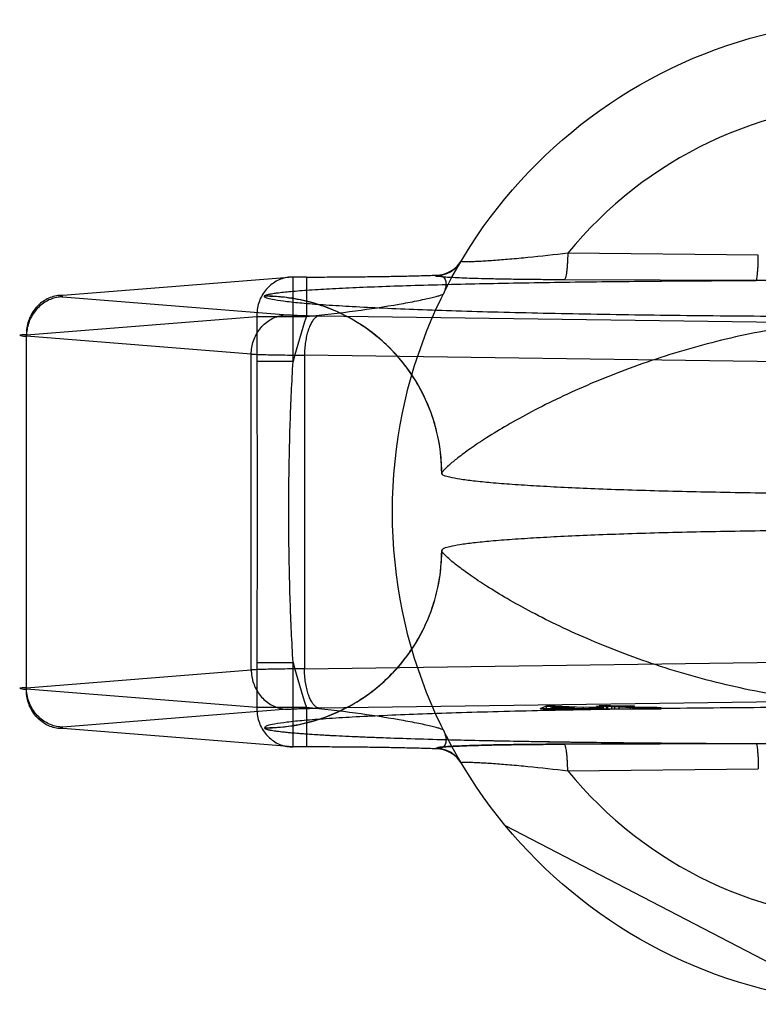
# Model space of a CAD drawing. Header units: millimetres. Extents: x 0 to 297, y 0 to 210.
# Tile 8 of 20: x 123.619 to 124.52, y 112.794 to 113.996. Entities that reach past the tile are written whole.
import ezdxf

# ---------------------------------------------------------------- set-up
doc = ezdxf.new("R2010")
doc.units = ezdxf.units.MM
doc.header["$LTSCALE"] = 16.335
doc.layers.add('001-M31079-X02', color=7, linetype='CONTINUOUS')

msp = doc.modelspace()

# ---------------------------------------------------------------- linework, layer by layer
at = {"layer": '001-M31079-X02', "color": 9, "linetype": 'Continuous'}
for p, q in [((124.5202, 113.7085), (124.2876, 113.7107)), ((123.9523, 113.6816), (123.6712, 113.6592)), ((123.9523, 113.5785), (123.9523, 113.6817)), ((123.9686, 113.6816), (123.9523, 113.6816)), ((123.9686, 113.6817), (123.9686, 113.6336)), ((124.1265, 113.6834), (124.1267, 113.6839)), ((124.5177, 113.6775), (124.2832, 113.6783)), ((123.6712, 113.6574), (123.9456, 113.6356)), ((123.9174, 113.6584), (123.9173, 113.6581)), ((123.6267, 113.6112), (123.9079, 113.6336)), ((123.9079, 113.6336), (123.9686, 113.6336)), ((123.9079, 113.6336), (123.9079, 113.5785)), ((123.9846, 113.6343), (124.6471, 113.6252)), ((123.6267, 113.1783), (123.6267, 113.6112)), ((123.9011, 113.5875), (123.6267, 113.6094)), ((123.9011, 113.202), (123.9011, 113.5875)), ((123.9523, 113.5785), (123.9079, 113.5785)), ((124.6287, 113.5772), (123.9662, 113.5862)), ((123.9662, 113.5862), (123.9662, 113.2033)), ((123.9079, 113.2111), (123.9523, 113.2111)), ((123.9079, 113.2111), (123.9079, 113.1559)), ((123.9523, 113.1079), (123.9523, 113.2111)), ((123.9662, 113.2033), (124.6287, 113.2124)), ((123.6267, 113.1802), (123.9011, 113.202)), ((123.9079, 113.1559), (123.6267, 113.1783)), ((123.9686, 113.1559), (123.9079, 113.1559)), ((123.9686, 113.1559), (123.9686, 113.1079)), ((124.2876, 113.0788), (124.5202, 113.0811))]:
    msp.add_line(p, q, dxfattribs=at)
at = {"layer": '001-M31079-X02', "color": 7, "linetype": 'Continuous'}
for p, q in [((124.1337, 113.4421), (124.1337, 113.4419)), ((124.1337, 113.3476), (124.1337, 113.3474)), ((124.6471, 113.1643), (123.9846, 113.1553)), ((124.2721, 113.1579), (124.2617, 113.1577)), ((124.2617, 113.1578), (124.2721, 113.1578)), ((124.2617, 113.1543), (124.2617, 113.1578)), ((124.3066, 113.1559), (124.2721, 113.1579)), ((124.2721, 113.1543), (124.2721, 113.1579)), ((124.3348, 113.1584), (124.3261, 113.1582)), ((124.3261, 113.1583), (124.3348, 113.1583)), ((124.3261, 113.1543), (124.3261, 113.1583)), ((124.3261, 113.1582), (124.3364, 113.1577)), ((124.345, 113.1578), (124.3348, 113.1584)), ((124.3348, 113.1543), (124.3348, 113.1584)), ((124.3641, 113.1582), (124.345, 113.1578)), ((124.345, 113.1543), (124.345, 113.1578)), ((124.3502, 113.1575), (124.3692, 113.1579)), ((124.3692, 113.1579), (124.3641, 113.1582)), ((124.3641, 113.1543), (124.3641, 113.1582)), ((124.3692, 113.1543), (124.3692, 113.1579)), ((123.9456, 113.154), (123.6712, 113.1321)), ((124.2617, 113.1577), (124.2545, 113.1549)), ((124.2545, 113.1549), (124.2622, 113.1545)), ((124.2545, 113.1549), (124.2622, 113.1544)), ((124.2545, 113.1543), (124.2545, 113.1549)), ((124.2545, 113.1544), (124.3039, 113.1544)), ((124.3322, 113.1543), (124.2545, 113.1543)), ((124.2622, 113.1544), (124.3039, 113.1553)), ((124.2622, 113.1545), (124.3039, 113.1553)), ((124.2667, 113.1552), (124.2719, 113.1571)), ((124.2962, 113.1557), (124.2667, 113.1552)), ((124.2667, 113.1543), (124.2667, 113.1552)), ((124.2719, 113.1571), (124.2962, 113.1557)), ((124.2719, 113.1571), (124.2719, 113.1543)), ((124.2962, 113.1543), (124.2962, 113.1557)), ((124.3039, 113.1553), (124.3206, 113.1543)), ((124.3039, 113.1544), (124.3039, 113.1553)), ((124.3239, 113.1563), (124.3066, 113.1559)), ((124.3066, 113.1543), (124.3066, 113.1559)), ((124.3316, 113.1558), (124.3143, 113.1555)), ((124.3322, 113.1545), (124.3143, 113.1555)), ((124.3322, 113.1544), (124.3143, 113.1555)), ((124.3143, 113.1544), (124.3143, 113.1555)), ((124.3322, 113.1544), (124.3143, 113.1544)), ((124.3364, 113.1577), (124.3225, 113.1574)), ((124.3276, 113.1571), (124.3225, 113.1574)), ((124.3225, 113.1543), (124.3225, 113.1574)), ((124.3316, 113.1558), (124.3239, 113.1563)), ((124.3239, 113.1543), (124.3239, 113.1563)), ((124.3415, 113.1574), (124.3276, 113.1571)), ((124.3276, 113.1543), (124.3276, 113.1571)), ((124.3316, 113.1543), (124.3316, 113.1558)), ((124.3322, 113.1543), (124.4016, 113.1543)), ((124.3364, 113.1543), (124.3364, 113.1577)), ((124.3415, 113.1574), (124.3671, 113.1559)), ((124.3415, 113.1543), (124.3415, 113.1574)), ((124.3732, 113.1562), (124.3502, 113.1575)), ((124.3502, 113.1543), (124.3502, 113.1575)), ((124.3671, 113.1559), (124.3756, 113.1557)), ((124.3671, 113.1543), (124.3671, 113.1559)), ((124.3756, 113.1558), (124.3671, 113.1558)), ((124.3787, 113.156), (124.3732, 113.1562)), ((124.3732, 113.1561), (124.3787, 113.1561)), ((124.3732, 113.1543), (124.3732, 113.1561)), ((124.3756, 113.1543), (124.3756, 113.1558)), ((124.3756, 113.1557), (124.3834, 113.1556)), ((124.3787, 113.156), (124.3965, 113.156)), ((124.3865, 113.156), (124.3787, 113.156)), ((124.3787, 113.1543), (124.3787, 113.156)), ((124.3834, 113.1556), (124.3899, 113.1557)), ((124.3834, 113.1543), (124.3834, 113.1556)), ((124.3965, 113.1561), (124.3865, 113.156)), ((124.3865, 113.156), (124.3865, 113.1543)), ((124.3899, 113.1557), (124.4016, 113.1558)), ((124.4016, 113.1557), (124.3899, 113.1557)), ((124.3899, 113.1543), (124.3899, 113.1557)), ((124.4016, 113.1558), (124.3965, 113.1561)), ((124.3965, 113.1543), (124.3965, 113.1561)), ((124.4016, 113.1543), (124.4016, 113.1557)), ((123.9523, 113.1079), (123.6712, 113.1303)), ((123.9173, 113.1314), (123.9174, 113.1311)), ((123.9173, 113.1314), (123.9174, 113.1311)), ((124.2832, 113.1113), (124.5177, 113.112)), ((124.5177, 113.112), (124.2832, 113.1113)), ((123.9686, 113.1079), (123.9523, 113.1079)), ((124.1267, 113.1056), (124.1264, 113.1062)), ((124.1265, 113.1062), (124.1267, 113.1056)), ((124.6266, 112.7956), (124.2115, 113.0117))]:
    msp.add_line(p, q, dxfattribs=at)
at = {"layer": '001-M31079-X02', "color": 9, "linetype": 'Continuous'}
msp.add_circle((124.6747, 113.3948), 0.6011, dxfattribs=at)
for centre, radius, start, end in [((124.6747, 113.3948), 0.4997, 39.2269, 140.7731), ((124.1265, 113.7194), 0.036, 269.95, 329.359), ((124.1268, 113.7199), 0.036, 269.9539, 329.3064), ((124.6747, 113.3948), 0.7453, 161.3119, 165.7314), ((124.6747, 113.3948), 0.7453, 194.2686, 198.6881), ((124.1265, 113.0701), 0.036, 30.6418, 90.05), ((124.1268, 113.0696), 0.036, 30.6953, 90.0461), ((124.6747, 113.3948), 0.4997, 219.2269, 320.7731)]:
    msp.add_arc(centre, radius, start, end, dxfattribs=at)
for points, knots in [([(124.2876, 113.7107), (124.2714, 113.7088), (124.2478, 113.7061), (124.2175, 113.7033), (124.2005, 113.702), (124.1883, 113.7011), (124.1804, 113.7007), (124.1736, 113.7004), (124.1678, 113.7002), (124.1634, 113.7001), (124.16, 113.7004), (124.1585, 113.7003), (124.1574, 113.7009), (124.1575, 113.701)], [0, 0, 0, 0, 0.374573, 0.545185, 0.69775, 0.765258, 0.825765, 0.8784, 0.922348, 0.956856, 0.98136, 0.995484, 1, 1, 1, 1]), ([(124.2876, 113.7107), (124.2875, 113.7067), (124.2873, 113.7008), (124.2867, 113.6932), (124.2861, 113.6873), (124.2853, 113.6824), (124.2842, 113.6793), (124.2836, 113.6784), (124.2832, 113.6783)], [0, 0, 0, 0, 0.362859, 0.535181, 0.688743, 0.908702, 0.968755, 1, 1, 1, 1]), ([(124.5177, 113.6775), (124.5179, 113.6776), (124.5182, 113.6786), (124.5186, 113.6803), (124.519, 113.6832), (124.5193, 113.687), (124.5197, 113.6918), (124.52, 113.699), (124.5201, 113.7046), (124.5202, 113.7085)], [0, 0, 0, 0, 0.026059, 0.084248, 0.177702, 0.303884, 0.458, 0.631541, 1, 1, 1, 1]), ([(123.9523, 113.6816), (123.9498, 113.6817), (123.9445, 113.6813), (123.937, 113.6791), (123.9298, 113.6756), (123.9234, 113.6708), (123.9179, 113.6648), (123.9134, 113.6579), (123.9102, 113.6502), (123.9083, 113.642), (123.9079, 113.6364), (123.9079, 113.6336)], [0, 0, 0, 0, 0.105867, 0.213506, 0.322247, 0.431686, 0.542546, 0.655169, 0.769173, 0.884293, 1, 1, 1, 1]), ([(123.9174, 113.6584), (123.9175, 113.6589), (123.9191, 113.6597), (123.9219, 113.6605), (123.9266, 113.6614), (123.9358, 113.6628), (123.9512, 113.6643), (123.9739, 113.666), (124.0019, 113.6677), (124.0347, 113.6692), (124.0717, 113.6706), (124.1281, 113.6724), (124.2056, 113.6742), (124.3047, 113.6758), (124.4097, 113.6769), (124.4814, 113.6773), (124.5177, 113.6775)], [0, 0, 0, 0, 0.002556, 0.007647, 0.015418, 0.02584, 0.054362, 0.092487, 0.139398, 0.194252, 0.256192, 0.324351, 0.475941, 0.642638, 0.818822, 1, 1, 1, 1]), ([(123.9686, 113.6816), (123.977, 113.6816), (123.9937, 113.6817), (124.0186, 113.6818), (124.0429, 113.6821), (124.0662, 113.6824), (124.0881, 113.6828), (124.1081, 113.6833), (124.1208, 113.6837), (124.1267, 113.6839)], [0, 0, 0, 0, 0.158961, 0.317102, 0.471716, 0.620001, 0.759164, 0.88659, 1, 1, 1, 1]), ([(124.2832, 113.6783), (124.2747, 113.6783), (124.2584, 113.6784), (124.2352, 113.6786), (124.2142, 113.6789), (124.1955, 113.6793), (124.179, 113.6797), (124.165, 113.6801), (124.153, 113.6806), (124.1437, 113.6811), (124.1355, 113.6815), (124.1318, 113.6823), (124.1257, 113.6824), (124.1265, 113.6834)], [0, 0, 0, 0, 0.162457, 0.311088, 0.444967, 0.564046, 0.668486, 0.758484, 0.83412, 0.895499, 0.942766, 0.975919, 1, 1, 1, 1]), ([(124.1267, 113.6839), (124.1285, 113.6841), (124.1321, 113.684), (124.1368, 113.6812), (124.1392, 113.6757), (124.1389, 113.6686), (124.1371, 113.6638), (124.1359, 113.6612)], [0, 0, 0, 0, 0.174794, 0.331672, 0.506596, 0.728787, 1, 1, 1, 1]), ([(124.8316, 113.6775), (124.7959, 113.6775), (124.727, 113.6767), (124.6223, 113.6767), (124.5534, 113.6775), (124.5177, 113.6775)], [0, 0, 0, 0, 0.341257, 0.658748, 1, 1, 1, 1]), ([(123.6712, 113.6592), (123.6686, 113.6593), (123.6633, 113.6588), (123.6557, 113.6567), (123.6486, 113.6532), (123.6422, 113.6484), (123.6367, 113.6424), (123.6323, 113.6355), (123.629, 113.6278), (123.6271, 113.6196), (123.6267, 113.614), (123.6267, 113.6112)], [0, 0, 0, 0, 0.107077, 0.214442, 0.322623, 0.432034, 0.54293, 0.655378, 0.769254, 0.884268, 1, 1, 1, 1]), ([(123.6712, 113.6574), (123.6686, 113.6574), (123.6634, 113.6568), (123.656, 113.6546), (123.649, 113.651), (123.6426, 113.6461), (123.6371, 113.6402), (123.6327, 113.6333), (123.6293, 113.6257), (123.6273, 113.6177), (123.6268, 113.6121), (123.6267, 113.6094)], [0, 0, 0, 0, 0.106478, 0.21374, 0.322185, 0.432069, 0.54347, 0.656286, 0.770253, 0.884982, 1, 1, 1, 1]), ([(123.6712, 113.6592), (123.67, 113.6591), (123.6654, 113.6594), (123.6699, 113.6575), (123.6712, 113.6574)], [0, 0, 0, 0, 0.480825, 1, 1, 1, 1]), ([(125.432, 113.6581), (125.432, 113.6569), (125.4264, 113.655), (125.4184, 113.6533), (125.4026, 113.6511), (125.3819, 113.6491), (125.3551, 113.6471), (125.323, 113.6452), (125.2857, 113.6433), (125.2434, 113.6416), (125.1965, 113.64), (125.1455, 113.6385), (125.0907, 113.6372), (125.0325, 113.6361), (124.9714, 113.6351), (124.908, 113.6343), (124.8427, 113.6337), (124.776, 113.6333), (124.7085, 113.6331), (124.6408, 113.6331), (124.5733, 113.6333), (124.5066, 113.6337), (124.4413, 113.6343), (124.3779, 113.6351), (124.3168, 113.6361), (124.2586, 113.6372), (124.2038, 113.6385), (124.1528, 113.64), (124.1059, 113.6416), (124.0637, 113.6433), (124.0263, 113.6452), (123.9942, 113.6471), (123.9674, 113.6491), (123.9468, 113.6511), (123.9309, 113.6533), (123.9229, 113.655), (123.9173, 113.6569), (123.9173, 113.6581)], [0, 0, 0, 0, 0.002493, 0.008682, 0.018754, 0.032668, 0.050325, 0.07159, 0.096294, 0.12424, 0.155205, 0.188938, 0.22517, 0.263609, 0.303947, 0.345858, 0.389007, 0.433046, 0.477624, 0.52238, 0.566958, 0.610997, 0.654146, 0.696057, 0.736395, 0.774834, 0.811065, 0.844799, 0.875763, 0.903709, 0.928414, 0.949678, 0.967336, 0.981249, 0.991321, 0.99751, 1, 1, 1, 1]), ([(124.1338, 113.4419), (124.1338, 113.4505), (124.1327, 113.4679), (124.1281, 113.4933), (124.1205, 113.5178), (124.1102, 113.541), (124.0973, 113.5629), (124.0817, 113.5834), (124.0637, 113.6019), (124.0432, 113.6185), (124.0207, 113.6325), (123.9965, 113.6438), (123.9707, 113.652), (123.9442, 113.657), (123.9262, 113.6581), (123.9173, 113.6581)], [0, 0, 0, 0, 0.076158, 0.153158, 0.228333, 0.301941, 0.376949, 0.452289, 0.52843, 0.605124, 0.6839, 0.761957, 0.840937, 0.921804, 1, 1, 1, 1]), ([(124.1337, 113.4421), (124.1337, 113.4554), (124.1312, 113.4827), (124.1195, 113.5232), (124.0993, 113.562), (124.071, 113.5965), (124.0364, 113.6245), (123.9977, 113.6444), (123.9575, 113.6559), (123.9305, 113.6584), (123.9174, 113.6584)], [0, 0, 0, 0, 0.11714, 0.241135, 0.370091, 0.501566, 0.632817, 0.761124, 0.884117, 1, 1, 1, 1]), ([(123.9686, 113.6336), (123.9887, 113.6355), (124.0265, 113.6398), (124.0713, 113.6465), (124.0992, 113.6517), (124.1121, 113.6544), (124.1199, 113.6561), (124.1262, 113.6577), (124.1311, 113.659), (124.134, 113.6601), (124.1357, 113.6608), (124.1359, 113.6612)], [0, 0, 0, 0, 0.355482, 0.671549, 0.801125, 0.856117, 0.903432, 0.942201, 0.971603, 0.990934, 1, 1, 1, 1]), ([(123.9011, 113.5875), (123.9012, 113.5903), (123.9017, 113.5958), (123.9037, 113.6039), (123.9071, 113.6114), (123.9115, 113.6183), (123.917, 113.6242), (123.9234, 113.6291), (123.9304, 113.6327), (123.9378, 113.635), (123.943, 113.6355), (123.9456, 113.6356)], [0, 0, 0, 0, 0.115018, 0.229746, 0.343713, 0.456528, 0.567928, 0.677812, 0.786256, 0.893517, 1, 1, 1, 1]), ([(123.9456, 113.6356), (123.9473, 113.6354), (123.9512, 113.6352), (123.9578, 113.6349), (123.9658, 113.6346), (123.9749, 113.6344), (123.9813, 113.6343), (123.9846, 113.6343)], [0, 0, 0, 0, 0.130912, 0.301984, 0.508124, 0.743482, 1, 1, 1, 1]), ([(123.9846, 113.6343), (123.9835, 113.6342), (123.9812, 113.6334), (123.9781, 113.6309), (123.9753, 113.6272), (123.9727, 113.6223), (123.9705, 113.6164), (123.9687, 113.6097), (123.9673, 113.6022), (123.9665, 113.5943), (123.9662, 113.5889), (123.9662, 113.5862)], [0, 0, 0, 0, 0.060245, 0.130705, 0.215809, 0.316801, 0.432956, 0.562332, 0.702195, 0.849281, 1, 1, 1, 1]), ([(125.2156, 113.4421), (125.2153, 113.4435), (125.2121, 113.4468), (125.2059, 113.4529), (125.195, 113.4617), (125.1797, 113.473), (125.1595, 113.4864), (125.1345, 113.5015), (125.1047, 113.518), (125.0706, 113.535), (125.0327, 113.5521), (124.9916, 113.5685), (124.9481, 113.5837), (124.9031, 113.5973), (124.8571, 113.6088), (124.8108, 113.618), (124.7648, 113.6247), (124.7195, 113.6288), (124.6747, 113.6302), (124.6299, 113.6288), (124.5845, 113.6247), (124.5385, 113.618), (124.4922, 113.6088), (124.4463, 113.5973), (124.4012, 113.5837), (124.3577, 113.5685), (124.3166, 113.5521), (124.2787, 113.535), (124.2446, 113.518), (124.2149, 113.5015), (124.1898, 113.4864), (124.1697, 113.473), (124.1544, 113.4617), (124.1434, 113.4529), (124.1373, 113.4468), (124.134, 113.4435), (124.1337, 113.4421)], [0, 0, 0, 0, 0.003555, 0.011107, 0.022959, 0.039262, 0.060042, 0.085221, 0.114497, 0.147384, 0.18326, 0.221413, 0.261105, 0.301644, 0.342428, 0.382958, 0.422872, 0.461919, 0.5, 0.538082, 0.577129, 0.617043, 0.657573, 0.698356, 0.738896, 0.778588, 0.81674, 0.852617, 0.885504, 0.914779, 0.939958, 0.960738, 0.977042, 0.988893, 0.996445, 1, 1, 1, 1]), ([(123.6267, 113.6112), (123.6251, 113.6111), (123.6231, 113.6109), (123.6169, 113.6108), (123.6231, 113.6092), (123.6251, 113.6094), (123.6267, 113.6094)], [0, 0, 0, 0, 0.308454, 0.496297, 0.691701, 1, 1, 1, 1]), ([(123.9011, 113.5875), (123.9035, 113.5874), (123.9087, 113.5872), (123.9174, 113.5869), (123.9277, 113.5867), (123.9394, 113.5865), (123.9524, 113.5863), (123.9615, 113.5862), (123.9662, 113.5862)], [0, 0, 0, 0, 0.106989, 0.241386, 0.400784, 0.582467, 0.783383, 1, 1, 1, 1]), ([(123.9079, 113.5785), (123.9079, 113.5478), (123.9083, 113.4866), (123.9086, 113.3948), (123.9083, 113.303), (123.9079, 113.2417), (123.9079, 113.2111)], [0, 0, 0, 0, 0.250466, 0.5, 0.749534, 1, 1, 1, 1]), ([(123.9523, 113.2111), (123.9508, 113.2361), (123.9485, 113.2854), (123.947, 113.3586), (123.947, 113.4309), (123.9485, 113.5041), (123.9508, 113.5534), (123.9523, 113.5785)], [0, 0, 0, 0, 0.204736, 0.40264, 0.597353, 0.795252, 1, 1, 1, 1]), ([(123.9173, 113.1314), (123.9259, 113.1314), (123.9433, 113.1324), (123.9689, 113.1371), (123.9934, 113.1446), (124.0166, 113.1549), (124.0385, 113.1678), (124.0589, 113.1834), (124.0775, 113.2014), (124.094, 113.2218), (124.1081, 113.2443), (124.1193, 113.2685), (124.1276, 113.2942), (124.1326, 113.3208), (124.1338, 113.3388), (124.1338, 113.3476)], [0, 0, 0, 0, 0.0763, 0.153503, 0.228562, 0.30215, 0.37728, 0.452453, 0.528555, 0.605385, 0.683975, 0.761952, 0.841026, 0.921748, 1, 1, 1, 1]), ([(123.9174, 113.1311), (123.9305, 113.1311), (123.9575, 113.1336), (123.9977, 113.1451), (124.0364, 113.165), (124.071, 113.193), (124.0993, 113.2275), (124.1195, 113.2664), (124.1312, 113.3068), (124.1337, 113.3341), (124.1337, 113.3474)], [0, 0, 0, 0, 0.115883, 0.238876, 0.367183, 0.498434, 0.629909, 0.758865, 0.88286, 1, 1, 1, 1]), ([(125.2156, 113.3474), (125.2153, 113.346), (125.2121, 113.3427), (125.2059, 113.3366), (125.195, 113.3278), (125.1797, 113.3166), (125.1595, 113.3032), (125.1345, 113.288), (125.1047, 113.2716), (125.0706, 113.2545), (125.0327, 113.2375), (124.9916, 113.221), (124.9482, 113.2058), (124.9031, 113.1923), (124.8571, 113.1808), (124.8108, 113.1716), (124.7648, 113.1649), (124.7195, 113.1608), (124.6747, 113.1593), (124.6298, 113.1608), (124.5845, 113.1649), (124.5385, 113.1716), (124.4922, 113.1808), (124.4462, 113.1923), (124.4012, 113.2058), (124.3577, 113.221), (124.3166, 113.2375), (124.2787, 113.2545), (124.2446, 113.2716), (124.2149, 113.288), (124.1898, 113.3032), (124.1697, 113.3166), (124.1544, 113.3278), (124.1434, 113.3366), (124.1373, 113.3427), (124.134, 113.346), (124.1337, 113.3474)], [0, 0, 0, 0, 0.003556, 0.01111, 0.022961, 0.039265, 0.060043, 0.08522, 0.114493, 0.147377, 0.183251, 0.221401, 0.261091, 0.301628, 0.342411, 0.38294, 0.422856, 0.461909, 0.5, 0.538091, 0.577144, 0.61706, 0.657589, 0.698372, 0.738909, 0.7786, 0.816749, 0.852623, 0.885507, 0.91478, 0.939957, 0.960735, 0.977039, 0.98889, 0.996444, 1, 1, 1, 1]), ([(123.9662, 113.2033), (123.9615, 113.2033), (123.9524, 113.2032), (123.9394, 113.203), (123.9277, 113.2028), (123.9174, 113.2026), (123.9087, 113.2023), (123.9035, 113.2021), (123.9011, 113.202)], [0, 0, 0, 0, 0.216715, 0.417781, 0.599446, 0.758746, 0.893072, 1, 1, 1, 1]), ([(123.9011, 113.202), (123.9012, 113.1993), (123.9017, 113.1938), (123.9037, 113.1859), (123.9069, 113.1785), (123.9112, 113.1717), (123.9165, 113.1657), (123.9228, 113.1608), (123.93, 113.157), (123.9376, 113.1546), (123.9429, 113.154), (123.9456, 113.154)], [0, 0, 0, 0, 0.114278, 0.227862, 0.337251, 0.447769, 0.558103, 0.669208, 0.779366, 0.890941, 1, 1, 1, 1]), ([(123.9846, 113.1553), (123.9835, 113.1553), (123.9812, 113.1561), (123.9782, 113.1585), (123.9754, 113.1621), (123.9729, 113.1668), (123.9707, 113.1726), (123.9688, 113.1793), (123.9674, 113.1869), (123.9665, 113.195), (123.9662, 113.2005), (123.9662, 113.2033)], [0, 0, 0, 0, 0.059878, 0.129511, 0.210703, 0.308575, 0.422337, 0.551975, 0.693177, 0.845746, 1, 1, 1, 1]), ([(123.6267, 113.1802), (123.6251, 113.1801), (123.6231, 113.1799), (123.6169, 113.1798), (123.6231, 113.1782), (123.6251, 113.1784), (123.6267, 113.1783)], [0, 0, 0, 0, 0.308412, 0.496297, 0.691671, 1, 1, 1, 1]), ([(123.6712, 113.1321), (123.6686, 113.1321), (123.6635, 113.1327), (123.6562, 113.1349), (123.6493, 113.1384), (123.6431, 113.143), (123.6375, 113.1488), (123.633, 113.1557), (123.6295, 113.1634), (123.6273, 113.1716), (123.6268, 113.1773), (123.6267, 113.1802)], [0, 0, 0, 0, 0.105866, 0.212034, 0.316033, 0.423474, 0.53354, 0.647368, 0.762916, 0.882188, 1, 1, 1, 1]), ([(123.6712, 113.1303), (123.6686, 113.1302), (123.6633, 113.1307), (123.6557, 113.1328), (123.6486, 113.1363), (123.6422, 113.1412), (123.6367, 113.1471), (123.6323, 113.1541), (123.629, 113.1617), (123.6271, 113.1699), (123.6267, 113.1755), (123.6267, 113.1783)], [0, 0, 0, 0, 0.10707, 0.214436, 0.322616, 0.432028, 0.542925, 0.655374, 0.769251, 0.884266, 1, 1, 1, 1]), ([(123.9079, 113.1559), (123.9079, 113.1531), (123.9083, 113.1475), (123.9102, 113.1393), (123.9134, 113.1316), (123.9179, 113.1247), (123.9234, 113.1188), (123.9298, 113.1139), (123.9369, 113.1104), (123.9445, 113.1083), (123.9497, 113.1079), (123.9523, 113.1079)], [0, 0, 0, 0, 0.115548, 0.230792, 0.344911, 0.457252, 0.568031, 0.677491, 0.785649, 0.893024, 1, 1, 1, 1]), ([(124.1359, 113.1283), (124.1357, 113.1287), (124.134, 113.1294), (124.1311, 113.1305), (124.1262, 113.1318), (124.1199, 113.1334), (124.1121, 113.1352), (124.0992, 113.1378), (124.0713, 113.143), (124.0265, 113.1497), (123.9887, 113.154), (123.9686, 113.1559)], [0, 0, 0, 0, 0.009066, 0.028397, 0.057799, 0.096568, 0.143882, 0.198874, 0.328449, 0.644516, 1, 1, 1, 1]), ([(124.1359, 113.1283), (124.1371, 113.1258), (124.1389, 113.1209), (124.1392, 113.1139), (124.1368, 113.1083), (124.1321, 113.1055), (124.1285, 113.1054), (124.1267, 113.1056)], [0, 0, 0, 0, 0.271259, 0.49346, 0.668375, 0.825235, 1, 1, 1, 1]), ([(124.2876, 113.0788), (124.2875, 113.0828), (124.2873, 113.0887), (124.2867, 113.0963), (124.2861, 113.1023), (124.2853, 113.1071), (124.2842, 113.1102), (124.2836, 113.1112), (124.2832, 113.1113)], [0, 0, 0, 0, 0.362861, 0.535184, 0.688747, 0.908704, 0.968756, 1, 1, 1, 1]), ([(124.5177, 113.112), (124.5534, 113.112), (124.6223, 113.1128), (124.727, 113.1128), (124.7959, 113.112), (124.8316, 113.112)], [0, 0, 0, 0, 0.341795, 0.658236, 1, 1, 1, 1]), ([(124.5177, 113.112), (124.5179, 113.1119), (124.5182, 113.111), (124.5186, 113.1093), (124.519, 113.1064), (124.5193, 113.1025), (124.5197, 113.0978), (124.52, 113.0906), (124.5201, 113.0849), (124.5202, 113.0811)], [0, 0, 0, 0, 0.025787, 0.083393, 0.176135, 0.301738, 0.45565, 0.62948, 1, 1, 1, 1]), ([(124.1575, 113.0885), (124.1574, 113.0887), (124.1585, 113.0892), (124.16, 113.0891), (124.1634, 113.0894), (124.1678, 113.0893), (124.1736, 113.0891), (124.1804, 113.0888), (124.1883, 113.0884), (124.2005, 113.0876), (124.2175, 113.0862), (124.2478, 113.0834), (124.2714, 113.0807), (124.2876, 113.0788)], [0, 0, 0, 0, 0.004516, 0.01864, 0.043144, 0.077652, 0.1216, 0.174235, 0.234742, 0.302251, 0.454816, 0.625428, 1, 1, 1, 1])]:
    msp.add_open_spline(points, degree=3, knots=knots, dxfattribs=at)
at = {"layer": '001-M31079-X02', "color": 7, "linetype": 'Continuous'}
for points, knots in [([(125.2156, 113.4419), (125.2156, 113.4407), (125.2115, 113.4385), (125.2046, 113.4368), (125.1921, 113.4344), (125.1754, 113.4323), (125.154, 113.4302), (125.1283, 113.4282), (125.0985, 113.4263), (125.0649, 113.4245), (125.0277, 113.4229), (124.9874, 113.4214), (124.9442, 113.4202), (124.8986, 113.4191), (124.851, 113.4182), (124.8017, 113.4175), (124.7514, 113.4171), (124.7003, 113.4169), (124.649, 113.4169), (124.598, 113.4171), (124.5476, 113.4175), (124.4984, 113.4182), (124.4507, 113.4191), (124.4051, 113.4202), (124.3619, 113.4214), (124.3216, 113.4229), (124.2844, 113.4245), (124.2508, 113.4263), (124.221, 113.4282), (124.1953, 113.4302), (124.1739, 113.4323), (124.1573, 113.4344), (124.1447, 113.4368), (124.1378, 113.4385), (124.1337, 113.4407), (124.1337, 113.4419)], [0, 0, 0, 0, 0.003145, 0.010238, 0.021627, 0.037284, 0.057093, 0.080886, 0.108455, 0.139552, 0.173898, 0.211182, 0.25107, 0.2932, 0.337192, 0.382651, 0.429166, 0.476318, 0.523684, 0.570837, 0.617352, 0.662811, 0.706803, 0.748933, 0.78882, 0.826104, 0.86045, 0.891547, 0.919115, 0.942908, 0.962717, 0.978373, 0.989762, 0.996855, 1, 1, 1, 1]), ([(125.2156, 113.3476), (125.2156, 113.3488), (125.2115, 113.351), (125.2046, 113.3528), (125.1921, 113.3551), (125.1754, 113.3572), (125.154, 113.3593), (125.1283, 113.3613), (125.0985, 113.3632), (125.0649, 113.365), (125.0277, 113.3666), (124.9874, 113.3681), (124.9442, 113.3694), (124.8986, 113.3704), (124.851, 113.3713), (124.8017, 113.372), (124.7514, 113.3724), (124.7003, 113.3726), (124.649, 113.3726), (124.598, 113.3724), (124.5476, 113.372), (124.4984, 113.3713), (124.4507, 113.3704), (124.4051, 113.3694), (124.3619, 113.3681), (124.3216, 113.3666), (124.2844, 113.365), (124.2508, 113.3632), (124.221, 113.3613), (124.1953, 113.3593), (124.1739, 113.3572), (124.1573, 113.3551), (124.1447, 113.3528), (124.1378, 113.351), (124.1337, 113.3488), (124.1337, 113.3476)], [0, 0, 0, 0, 0.003145, 0.010239, 0.021627, 0.037284, 0.057093, 0.080887, 0.108456, 0.139553, 0.173899, 0.211184, 0.251071, 0.2932, 0.337193, 0.382651, 0.429165, 0.476318, 0.523683, 0.570836, 0.61735, 0.662808, 0.706801, 0.74893, 0.788817, 0.826102, 0.860448, 0.891545, 0.919113, 0.942907, 0.962716, 0.978373, 0.989762, 0.996855, 1, 1, 1, 1]), ([(125.432, 113.1314), (125.4311, 113.1323), (125.4275, 113.1349), (125.4177, 113.136), (125.4029, 113.1385), (125.3818, 113.1404), (125.3552, 113.1424), (125.323, 113.1444), (125.2857, 113.1462), (125.2434, 113.1479), (125.1966, 113.1495), (125.1455, 113.151), (125.0907, 113.1523), (125.0325, 113.1534), (124.9715, 113.1544), (124.908, 113.1552), (124.8427, 113.1558), (124.7761, 113.1562), (124.7086, 113.1564), (124.6408, 113.1564), (124.5733, 113.1562), (124.5067, 113.1558), (124.4414, 113.1552), (124.3779, 113.1544), (124.3169, 113.1534), (124.2587, 113.1523), (124.2038, 113.151), (124.1528, 113.1495), (124.1059, 113.1479), (124.0637, 113.1462), (124.0263, 113.1444), (123.9942, 113.1424), (123.9675, 113.1404), (123.9465, 113.1385), (123.9316, 113.136), (123.9218, 113.1349), (123.9182, 113.1323), (123.9173, 113.1314)], [0, 0, 0, 0, 0.002494, 0.008682, 0.018753, 0.032665, 0.05032, 0.071583, 0.096285, 0.124228, 0.155189, 0.18892, 0.225149, 0.263585, 0.30392, 0.34583, 0.388977, 0.433016, 0.477593, 0.52235, 0.566928, 0.610968, 0.654118, 0.696031, 0.73637, 0.774811, 0.811045, 0.844781, 0.875747, 0.903695, 0.928401, 0.949668, 0.967327, 0.981242, 0.991315, 0.997506, 1, 1, 1, 1]), ([(125.432, 113.1314), (125.4311, 113.1323), (125.4275, 113.1349), (125.4177, 113.136), (125.4029, 113.1385), (125.3818, 113.1404), (125.3552, 113.1424), (125.323, 113.1444), (125.2857, 113.1462), (125.2434, 113.1479), (125.1965, 113.1495), (125.1455, 113.151), (125.0907, 113.1523), (125.0325, 113.1534), (124.9714, 113.1544), (124.908, 113.1552), (124.8427, 113.1558), (124.776, 113.1562), (124.7085, 113.1564), (124.6408, 113.1564), (124.5733, 113.1562), (124.5066, 113.1558), (124.4413, 113.1552), (124.3779, 113.1544), (124.3168, 113.1534), (124.2586, 113.1523), (124.2038, 113.151), (124.1528, 113.1495), (124.1059, 113.1479), (124.0637, 113.1462), (124.0263, 113.1444), (123.9942, 113.1424), (123.9675, 113.1404), (123.9465, 113.1385), (123.9316, 113.136), (123.9218, 113.1349), (123.9182, 113.1323), (123.9173, 113.1314)], [0, 0, 0, 0, 0.002493, 0.008682, 0.018754, 0.032668, 0.050325, 0.07159, 0.096294, 0.124241, 0.155205, 0.188938, 0.22517, 0.263609, 0.303947, 0.345858, 0.389007, 0.433047, 0.477624, 0.522381, 0.566958, 0.610998, 0.654146, 0.696058, 0.736395, 0.774834, 0.811066, 0.844799, 0.875764, 0.90371, 0.928414, 0.949679, 0.967336, 0.98125, 0.991322, 0.99751, 1, 1, 1, 1]), ([(123.9456, 113.154), (123.9473, 113.1541), (123.9512, 113.1543), (123.9578, 113.1546), (123.9658, 113.1549), (123.9749, 113.1551), (123.9813, 113.1552), (123.9846, 113.1553)], [0, 0, 0, 0, 0.130912, 0.301984, 0.508124, 0.743482, 1, 1, 1, 1]), ([(123.6712, 113.1303), (123.67, 113.1304), (123.6654, 113.1301), (123.6699, 113.132), (123.6712, 113.1321)], [0, 0, 0, 0, 0.481055, 1, 1, 1, 1]), ([(123.6712, 113.1303), (123.67, 113.1304), (123.6654, 113.1301), (123.6699, 113.132), (123.6712, 113.1321)], [0, 0, 0, 0, 0.480825, 1, 1, 1, 1]), ([(123.9174, 113.1311), (123.9175, 113.1306), (123.9191, 113.1298), (123.9219, 113.129), (123.9266, 113.1281), (123.9358, 113.1267), (123.9512, 113.1252), (123.9739, 113.1235), (124.0019, 113.1219), (124.0347, 113.1203), (124.0717, 113.1189), (124.1281, 113.1171), (124.2056, 113.1153), (124.3047, 113.1137), (124.4097, 113.1126), (124.4814, 113.1122), (124.5177, 113.112)], [0, 0, 0, 0, 0.002556, 0.007647, 0.015418, 0.02584, 0.054362, 0.092487, 0.139398, 0.194252, 0.256192, 0.324351, 0.475941, 0.642638, 0.818822, 1, 1, 1, 1]), ([(123.9174, 113.1311), (123.9182, 113.1304), (123.9214, 113.1287), (123.9292, 113.1278), (123.9413, 113.1261), (123.9583, 113.1246), (123.9799, 113.1231), (124.0063, 113.1216), (124.0373, 113.1202), (124.0727, 113.1189), (124.1126, 113.1176), (124.1567, 113.1164), (124.205, 113.1154), (124.2575, 113.1144), (124.3144, 113.1136), (124.3764, 113.1129), (124.4446, 113.1124), (124.4924, 113.1121), (124.5177, 113.112)], [0, 0, 0, 0, 0.005328, 0.017949, 0.038332, 0.066636, 0.102847, 0.146771, 0.198376, 0.257466, 0.32386, 0.397275, 0.477605, 0.564844, 0.659292, 0.761688, 0.873919, 1, 1, 1, 1]), ([(124.1264, 113.1062), (124.1277, 113.1067), (124.1306, 113.1075), (124.1361, 113.1079), (124.1435, 113.1085), (124.1532, 113.1089), (124.1651, 113.1094), (124.1792, 113.1099), (124.1955, 113.1103), (124.2142, 113.1106), (124.2351, 113.1109), (124.2584, 113.1111), (124.2747, 113.1112), (124.2832, 113.1113)], [0, 0, 0, 0, 0.025023, 0.058324, 0.10566, 0.1671, 0.242703, 0.332533, 0.436706, 0.555346, 0.688558, 0.836647, 1, 1, 1, 1]), ([(124.2832, 113.1113), (124.2747, 113.1112), (124.2584, 113.1111), (124.2352, 113.1109), (124.2142, 113.1106), (124.1955, 113.1103), (124.1791, 113.1099), (124.1649, 113.1094), (124.1531, 113.1089), (124.1434, 113.1085), (124.136, 113.1079), (124.1306, 113.1075), (124.1277, 113.1067), (124.1265, 113.1062)], [0, 0, 0, 0, 0.162457, 0.311089, 0.444967, 0.564046, 0.668486, 0.758484, 0.83412, 0.895499, 0.942765, 0.975918, 1, 1, 1, 1]), ([(124.1267, 113.1056), (124.1208, 113.1059), (124.1081, 113.1062), (124.0881, 113.1067), (124.0662, 113.1071), (124.0429, 113.1075), (124.0186, 113.1077), (123.9937, 113.1079), (123.977, 113.1079), (123.9686, 113.1079)], [0, 0, 0, 0, 0.113433, 0.240867, 0.380025, 0.528307, 0.682916, 0.84105, 1, 1, 1, 1])]:
    msp.add_open_spline(points, degree=3, knots=knots, dxfattribs=at)

doc.saveas('drawing.dxf')
